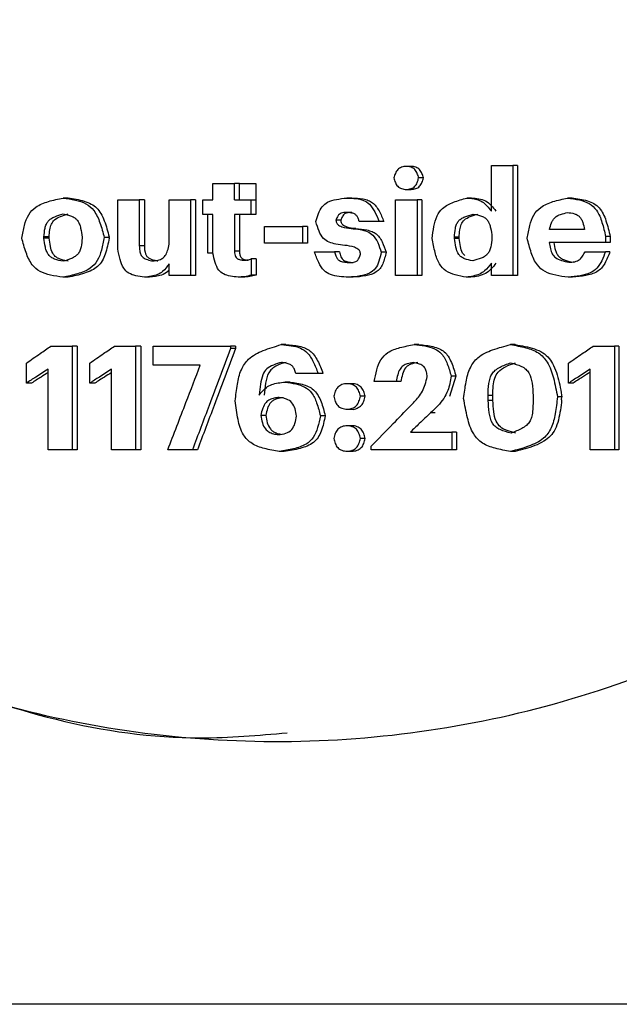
# Model space of a CAD drawing. Header units: millimetres. Extents: x -1137 to 2013, y -755 to 3954.
# Tile 5 of 53: x -755 to -746, y -527 to -512. Entities that reach past the tile are written whole.
import ezdxf

# ---------------------------------------------------------------- set-up
doc = ezdxf.new("R2010")
doc.units = ezdxf.units.MM

msp = doc.modelspace()

# ---------------------------------------------------------------- linework, layer by layer
at = {"color": 7, "linetype": 'Continuous', "lineweight": 25}
for p, q in [((-748.103, -515.346), (-748.103, -514.648)), ((-748.103, -514.648), (-747.774, -514.648)), ((-747.774, -514.648), (-747.774, -516.333)), ((-747.704, -514.648), (-747.704, -516.333)), ((-752.357, -515.173), (-752.357, -514.923)), ((-752.357, -514.923), (-752.029, -514.923)), ((-752.029, -515.173), (-752.029, -514.923)), ((-751.953, -514.923), (-752.029, -514.923)), ((-751.953, -515.173), (-751.953, -514.923)), ((-751.703, -514.923), (-751.703, -515.173)), ((-749.401, -515.016), (-749.329, -515.016)), ((-753.81, -515.921), (-753.81, -515.173)), ((-753.81, -515.173), (-753.482, -515.173)), ((-753.482, -515.173), (-753.482, -515.876)), ((-753.405, -515.173), (-753.482, -515.173)), ((-753.405, -515.173), (-753.405, -515.876)), ((-753.026, -515.854), (-753.026, -515.173)), ((-753.026, -515.173), (-752.698, -515.173)), ((-752.698, -515.173), (-752.698, -516.333)), ((-752.621, -515.173), (-752.698, -515.173)), ((-752.621, -515.173), (-752.621, -516.333)), ((-752.51, -515.401), (-752.51, -515.173)), ((-752.51, -515.173), (-752.357, -515.173)), ((-752.029, -515.173), (-751.778, -515.173)), ((-751.778, -515.173), (-751.778, -515.401)), ((-751.778, -515.173), (-751.703, -515.173)), ((-751.703, -515.173), (-751.703, -515.401)), ((-750.237, -515.147), (-750.311, -515.147)), ((-749.566, -516.333), (-749.566, -515.173)), ((-749.566, -515.173), (-749.237, -515.173)), ((-749.237, -515.173), (-749.237, -516.333)), ((-749.165, -515.173), (-749.237, -515.173)), ((-749.165, -515.173), (-749.165, -516.333)), ((-752.434, -515.401), (-752.51, -515.401)), ((-752.434, -515.989), (-752.434, -515.401)), ((-752.357, -515.989), (-752.357, -515.401)), ((-752.029, -515.401), (-752.029, -515.96)), ((-751.778, -515.401), (-752.029, -515.401)), ((-751.953, -515.401), (-751.953, -515.96)), ((-750.404, -515.486), (-750.477, -515.486)), ((-749.818, -515.506), (-750.121, -515.506)), ((-751.571, -515.836), (-751.571, -515.581)), ((-751.571, -515.581), (-750.987, -515.581)), ((-750.987, -515.581), (-750.987, -515.836)), ((-750.913, -515.581), (-750.987, -515.581)), ((-750.913, -515.581), (-750.913, -515.836)), ((-750.173, -515.612), (-750.247, -515.612)), ((-754.939, -515.759), (-754.939, -515.741)), ((-754.86, -515.759), (-754.86, -515.741)), ((-754.356, -515.745), (-754.356, -515.761)), ((-753.943, -515.741), (-753.941, -515.748)), ((-753.943, -515.759), (-753.941, -515.748)), ((-750.987, -515.836), (-751.571, -515.836)), ((-750.913, -515.836), (-750.987, -515.836)), ((-748.667, -515.763), (-748.667, -515.745)), ((-748.595, -515.763), (-748.595, -515.745)), ((-748.094, -515.741), (-748.094, -515.759)), ((-746.357, -515.825), (-747.218, -515.825)), ((-746.357, -515.736), (-746.357, -515.825)), ((-746.288, -515.736), (-746.357, -515.736)), ((-746.288, -515.825), (-746.357, -515.825)), ((-746.288, -515.736), (-746.288, -515.825)), ((-753.405, -515.876), (-753.482, -515.876)), ((-750.806, -515.969), (-750.498, -515.969)), ((-750.424, -515.969), (-750.498, -515.969)), ((-749.711, -515.976), (-749.784, -515.976)), ((-746.672, -515.967), (-746.359, -515.967)), ((-746.291, -515.967), (-746.359, -515.967)), ((-753.026, -516.333), (-753.026, -516.151)), ((-751.771, -516.076), (-751.771, -516.324)), ((-751.696, -516.076), (-751.696, -516.324)), ((-748.103, -516.333), (-748.103, -516.14)), ((-754.571, -516.357), (-754.649, -516.357)), ((-753.327, -516.357), (-753.404, -516.357)), ((-752.698, -516.333), (-753.026, -516.333)), ((-752.621, -516.333), (-752.698, -516.333)), ((-750.212, -516.357), (-750.286, -516.357)), ((-749.237, -516.333), (-749.566, -516.333)), ((-749.165, -516.333), (-749.237, -516.333)), ((-748.415, -516.357), (-748.486, -516.357)), ((-747.774, -516.333), (-748.103, -516.333)), ((-754.832, -517.409), (-754.508, -517.409)), ((-754.508, -517.409), (-754.508, -518.994)), ((-754.43, -517.409), (-754.508, -517.409)), ((-754.43, -517.409), (-754.43, -518.994)), ((-753.862, -517.409), (-753.538, -517.409)), ((-753.538, -517.409), (-753.538, -518.994)), ((-753.461, -517.409), (-753.538, -517.409)), ((-753.461, -517.409), (-753.461, -518.994)), ((-753.268, -517.699), (-753.268, -517.409)), ((-753.268, -517.409), (-752.087, -517.409)), ((-752.087, -517.409), (-752.087, -517.448)), ((-752.012, -517.409), (-752.087, -517.409)), ((-752.012, -517.448), (-752.087, -517.448)), ((-752.012, -517.409), (-752.012, -517.448)), ((-747.738, -517.387), (-747.809, -517.387)), ((-746.547, -517.409), (-746.223, -517.409)), ((-746.223, -517.409), (-746.223, -518.994)), ((-746.154, -517.409), (-746.223, -517.409)), ((-746.154, -517.409), (-746.154, -518.994)), ((-755.207, -517.974), (-755.207, -517.668)), ((-754.877, -518.994), (-754.877, -517.763)), ((-754.238, -517.974), (-754.238, -517.668)), ((-753.908, -518.994), (-753.908, -517.763)), ((-752.55, -517.699), (-753.268, -517.699)), ((-746.924, -517.974), (-746.924, -517.668)), ((-746.593, -518.994), (-746.593, -517.763)), ((-750.75, -517.825), (-751.092, -517.825)), ((-750.676, -517.825), (-750.75, -517.825)), ((-749.558, -517.952), (-749.894, -517.952)), ((-748.645, -517.868), (-748.74, -518.18)), ((-755.128, -517.974), (-755.207, -517.974)), ((-754.16, -517.974), (-754.238, -517.974)), ((-750.234, -517.983), (-750.307, -517.983)), ((-746.855, -517.974), (-746.924, -517.974)), ((-750.03, -518.176), (-750.103, -518.176)), ((-748.151, -518.238), (-748.151, -518.163)), ((-748.08, -518.238), (-748.08, -518.163)), ((-747.466, -518.163), (-747.466, -518.234)), ((-747.029, -518.158), (-747.024, -518.186)), ((-747.029, -518.231), (-747.024, -518.186)), ((-750.307, -518.371), (-750.233, -518.371)), ((-751.55, -518.467), (-751.625, -518.467)), ((-750.642, -518.473), (-750.715, -518.473)), ((-750.234, -518.626), (-750.307, -518.626)), ((-750.03, -518.819), (-750.103, -518.819)), ((-749.339, -518.722), (-748.705, -518.722)), ((-748.705, -518.722), (-748.705, -518.994)), ((-748.633, -518.722), (-748.633, -518.994)), ((-754.508, -518.994), (-754.877, -518.994)), ((-754.43, -518.994), (-754.508, -518.994)), ((-753.538, -518.994), (-753.908, -518.994)), ((-753.461, -518.994), (-753.538, -518.994)), ((-752.671, -518.994), (-753.047, -518.994)), ((-752.595, -518.994), (-752.671, -518.994)), ((-749.937, -518.994), (-749.937, -518.937)), ((-748.705, -518.994), (-749.937, -518.994)), ((-746.223, -518.994), (-746.593, -518.994)), ((-746.154, -518.994), (-746.223, -518.994)), ((-751.268, -519.019), (-751.343, -519.019)), ((-750.307, -519.014), (-750.233, -519.014)), ((-247.496, -527.463), (-1127.496, -527.463))]:
    msp.add_line(p, q, dxfattribs=at)
for points, knots in [([(-740.352, -497.965), (-740.909, -497.456), (-742.023, -496.439), (-743.949, -495.246), (-746.011, -494.327), (-748.902, -493.518), (-752.679, -493.287), (-757.098, -494.284), (-761.052, -496.508), (-763.861, -499.432), (-765.596, -502.507), (-766.519, -505.402), (-766.833, -508.428), (-766.527, -511.454), (-765.612, -514.352), (-763.884, -517.431), (-761.083, -520.364), (-757.134, -522.597), (-752.718, -523.605), (-748.94, -523.385), (-746.047, -522.583), (-743.983, -521.67), (-742.054, -520.481), (-740.938, -519.467), (-740.379, -518.96)], [0, 0, 0, 0, 0.031296, 0.062593, 0.09389, 0.125189, 0.187632, 0.250072, 0.312501, 0.374924, 0.416626, 0.458306, 0.500001, 0.541693, 0.58337, 0.625078, 0.687501, 0.74993, 0.812369, 0.874814, 0.906112, 0.93741, 0.968705, 1, 1, 1, 1]), ([(-751.23, -493.578), (-751.656, -493.54), (-753.57, -493.369), (-756.937, -494.344), (-760.229, -496.134), (-762.454, -498.153), (-763.892, -499.894), (-765.053, -501.84), (-765.905, -503.944), (-766.426, -506.158), (-766.603, -508.428), (-766.432, -510.698), (-765.917, -512.913), (-765.07, -515.021), (-763.532, -517.61), (-760.912, -520.379), (-756.974, -522.539), (-753.593, -523.522), (-751.664, -523.354), (-751.222, -523.316)], [0, 0, 0, 0, 0.027039, 0.121327, 0.215632, 0.262937, 0.310253, 0.357584, 0.404929, 0.45228, 0.499637, 0.546997, 0.594349, 0.641692, 0.689022, 0.783384, 0.877694, 0.971979, 1, 1, 1, 1]), ([(-747.704, -514.648), (-747.717, -514.648), (-747.74, -514.648), (-747.764, -514.648), (-747.774, -514.648)], [0, 0, 0, 0, 0.56019, 1, 1, 1, 1]), ([(-749.214, -514.841), (-749.22, -514.817), (-749.232, -514.772), (-749.261, -514.719), (-749.297, -514.691), (-749.341, -514.671), (-749.402, -514.661), (-749.463, -514.671), (-749.507, -514.691), (-749.534, -514.711), (-749.555, -514.738), (-749.575, -514.781), (-749.585, -514.817), (-749.591, -514.841)], [0, 0, 0, 0, 0.128038, 0.247345, 0.30329, 0.36971, 0.499716, 0.629663, 0.690434, 0.752186, 0.805214, 0.871823, 1, 1, 1, 1]), ([(-749.332, -514.665), (-749.344, -514.665), (-749.368, -514.665), (-749.392, -514.665), (-749.404, -514.665)], [0, 0, 0, 0, 0.500219, 1, 1, 1, 1]), ([(-749.142, -514.841), (-749.148, -514.817), (-749.16, -514.772), (-749.195, -514.708), (-749.258, -514.674), (-749.307, -514.661), (-749.331, -514.665), (-749.331, -514.665)], [0, 0, 0, 0, 0.2554932, 0.4935622, 0.7358481, 0.9952683, 1, 1, 1, 1]), ([(-751.953, -514.923), (-751.907, -514.923), (-751.823, -514.923), (-751.739, -514.923), (-751.703, -514.923)], [0, 0, 0, 0, 0.560205, 1, 1, 1, 1]), ([(-749.591, -514.841), (-749.585, -514.864), (-749.573, -514.91), (-749.545, -514.962), (-749.508, -514.99), (-749.464, -515.01), (-749.403, -515.019), (-749.342, -515.01), (-749.298, -514.99), (-749.271, -514.97), (-749.25, -514.943), (-749.23, -514.9), (-749.22, -514.864), (-749.214, -514.841)], [0, 0, 0, 0, 0.1282604, 0.247467, 0.3034834, 0.3696712, 0.4997022, 0.629793, 0.6904156, 0.7520813, 0.8051058, 0.8718785, 1, 1, 1, 1]), ([(-749.329, -515.015), (-749.305, -515.013), (-749.258, -515.009), (-749.195, -514.973), (-749.16, -514.91), (-749.148, -514.864), (-749.142, -514.841)], [0, 0, 0, 0, 0.256576, 0.501577, 0.741755, 1, 1, 1, 1]), ([(-749.142, -514.841), (-749.155, -514.841), (-749.179, -514.841), (-749.204, -514.841), (-749.214, -514.841)], [0, 0, 0, 0, 0.559988, 1, 1, 1, 1]), ([(-755.278, -515.758), (-755.265, -515.693), (-755.242, -515.572), (-755.184, -515.401), (-755.056, -515.265), (-754.866, -515.193), (-754.722, -515.162), (-754.647, -515.147)], [0, 0, 0, 0, 0.202464, 0.380549, 0.544239, 0.760931, 1, 1, 1, 1]), ([(-754.569, -515.147), (-754.583, -515.147), (-754.609, -515.147), (-754.636, -515.147), (-754.647, -515.147)], [0, 0, 0, 0, 0.560095, 1, 1, 1, 1]), ([(-754.647, -515.147), (-754.584, -515.156), (-754.465, -515.174), (-754.297, -515.223), (-754.157, -515.344), (-754.076, -515.531), (-754.038, -515.674), (-754.019, -515.748)], [0, 0, 0, 0, 0.200306, 0.379033, 0.542286, 0.759034, 1, 1, 1, 1]), ([(-754.569, -515.147), (-754.487, -515.158), (-754.366, -515.175), (-754.219, -515.232), (-754.129, -515.297), (-754.064, -515.388), (-753.997, -515.535), (-753.964, -515.658), (-753.943, -515.741)], [0, 0, 0, 0, 0.260951, 0.385807, 0.493927, 0.602805, 0.733103, 1, 1, 1, 1]), ([(-750.783, -515.508), (-750.771, -515.466), (-750.747, -515.387), (-750.696, -515.278), (-750.598, -515.199), (-750.464, -515.164), (-750.364, -515.153), (-750.311, -515.147)], [0, 0, 0, 0, 0.197676, 0.375524, 0.538898, 0.752316, 1, 1, 1, 1]), ([(-750.311, -515.147), (-750.263, -515.149), (-750.178, -515.152), (-750.057, -515.175), (-749.952, -515.242), (-749.878, -515.362), (-749.839, -515.455), (-749.818, -515.506)], [0, 0, 0, 0, 0.213308, 0.385594, 0.545856, 0.755804, 1, 1, 1, 1]), ([(-750.237, -515.147), (-750.179, -515.149), (-750.093, -515.152), (-749.985, -515.179), (-749.917, -515.216), (-749.862, -515.273), (-749.801, -515.368), (-749.768, -515.451), (-749.745, -515.506)], [0, 0, 0, 0, 0.26113, 0.386934, 0.496034, 0.603763, 0.734719, 1, 1, 1, 1]), ([(-749.006, -515.763), (-748.999, -515.702), (-748.985, -515.586), (-748.945, -515.424), (-748.844, -515.283), (-748.676, -515.203), (-748.547, -515.166), (-748.48, -515.147)], [0, 0, 0, 0, 0.203317, 0.389803, 0.548637, 0.763041, 1, 1, 1, 1]), ([(-748.48, -515.147), (-748.427, -515.15), (-748.346, -515.156), (-748.239, -515.2), (-748.167, -515.267), (-748.125, -515.319), (-748.103, -515.346)], [0, 0, 0, 0, 0.350519, 0.551545, 0.7639, 1, 1, 1, 1]), ([(-748.408, -515.147), (-748.422, -515.147), (-748.445, -515.147), (-748.469, -515.147), (-748.48, -515.147)], [0, 0, 0, 0, 0.559755, 1, 1, 1, 1]), ([(-748.408, -515.147), (-748.37, -515.149), (-748.297, -515.155), (-748.151, -515.197), (-748.08, -515.286), (-748.032, -515.346)], [0, 0, 0, 0, 0.2570334, 0.5004478, 1, 1, 1, 1]), ([(-747.556, -515.76), (-747.544, -515.696), (-747.522, -515.576), (-747.467, -515.406), (-747.343, -515.269), (-747.155, -515.195), (-747.014, -515.163), (-746.94, -515.147)], [0, 0, 0, 0, 0.2027056, 0.3811761, 0.5450511, 0.7613242, 1, 1, 1, 1]), ([(-746.94, -515.147), (-746.879, -515.155), (-746.765, -515.17), (-746.604, -515.219), (-746.476, -515.342), (-746.405, -515.525), (-746.374, -515.663), (-746.357, -515.736)], [0, 0, 0, 0, 0.200134, 0.376386, 0.539054, 0.757734, 1, 1, 1, 1]), ([(-746.87, -515.147), (-746.883, -515.147), (-746.906, -515.147), (-746.929, -515.147), (-746.94, -515.147)], [0, 0, 0, 0, 0.560225, 1, 1, 1, 1]), ([(-746.87, -515.147), (-746.791, -515.157), (-746.676, -515.172), (-746.535, -515.226), (-746.421, -515.32), (-746.341, -515.502), (-746.307, -515.655), (-746.288, -515.736)], [0, 0, 0, 0, 0.25966, 0.377714, 0.489743, 0.729313, 1, 1, 1, 1]), ([(-754.939, -515.741), (-754.935, -515.696), (-754.93, -515.629), (-754.906, -515.548), (-754.876, -515.497), (-754.831, -515.46), (-754.755, -515.421), (-754.69, -515.403), (-754.647, -515.39)], [0, 0, 0, 0, 0.26391, 0.389707, 0.497427, 0.603502, 0.733577, 1, 1, 1, 1]), ([(-754.86, -515.741), (-754.857, -515.704), (-754.851, -515.639), (-754.83, -515.547), (-754.776, -515.47), (-754.681, -515.423), (-754.608, -515.402), (-754.569, -515.39)], [0, 0, 0, 0, 0.215118, 0.388523, 0.546781, 0.754601, 1, 1, 1, 1]), ([(-754.647, -515.39), (-754.604, -515.399), (-754.541, -515.412), (-754.465, -515.449), (-754.423, -515.49), (-754.395, -515.545), (-754.37, -515.629), (-754.361, -515.699), (-754.356, -515.745)], [0, 0, 0, 0, 0.259541, 0.376067, 0.48812, 0.59534, 0.728509, 1, 1, 1, 1]), ([(-750.309, -515.366), (-750.325, -515.367), (-750.354, -515.369), (-750.396, -515.376), (-750.433, -515.397), (-750.458, -515.437), (-750.471, -515.469), (-750.477, -515.486)], [0, 0, 0, 0, 0.2155691, 0.3910859, 0.5528141, 0.7585607, 1, 1, 1, 1]), ([(-750.235, -515.366), (-750.255, -515.367), (-750.285, -515.368), (-750.322, -515.377), (-750.346, -515.388), (-750.365, -515.407), (-750.386, -515.439), (-750.396, -515.467), (-750.404, -515.486)], [0, 0, 0, 0, 0.264906, 0.392817, 0.502331, 0.60885, 0.737415, 1, 1, 1, 1]), ([(-750.121, -515.506), (-750.127, -515.489), (-750.137, -515.458), (-750.159, -515.415), (-750.196, -515.386), (-750.249, -515.372), (-750.288, -515.368), (-750.309, -515.366)], [0, 0, 0, 0, 0.210531, 0.378452, 0.540743, 0.752616, 1, 1, 1, 1]), ([(-748.667, -515.745), (-748.664, -515.7), (-748.66, -515.633), (-748.637, -515.551), (-748.609, -515.5), (-748.564, -515.461), (-748.488, -515.423), (-748.423, -515.405), (-748.379, -515.392)], [0, 0, 0, 0, 0.264868, 0.390772, 0.498139, 0.603589, 0.733239, 1, 1, 1, 1]), ([(-748.595, -515.745), (-748.593, -515.709), (-748.588, -515.642), (-748.569, -515.55), (-748.516, -515.471), (-748.421, -515.425), (-748.348, -515.404), (-748.308, -515.392)], [0, 0, 0, 0, 0.21583, 0.389641, 0.547228, 0.754444, 1, 1, 1, 1]), ([(-748.379, -515.392), (-748.336, -515.401), (-748.274, -515.412), (-748.199, -515.447), (-748.158, -515.488), (-748.131, -515.542), (-748.107, -515.626), (-748.099, -515.695), (-748.094, -515.741)], [0, 0, 0, 0, 0.25958, 0.376141, 0.486758, 0.593614, 0.727044, 1, 1, 1, 1]), ([(-747.214, -515.628), (-747.205, -515.593), (-747.192, -515.541), (-747.162, -515.48), (-747.12, -515.429), (-747.041, -515.392), (-746.975, -515.377), (-746.94, -515.368)], [0, 0, 0, 0, 0.260463, 0.386258, 0.496363, 0.735503, 1, 1, 1, 1]), ([(-746.94, -515.368), (-746.904, -515.373), (-746.852, -515.379), (-746.789, -515.404), (-746.752, -515.432), (-746.726, -515.472), (-746.699, -515.537), (-746.687, -515.592), (-746.679, -515.628)], [0, 0, 0, 0, 0.2609129, 0.382786, 0.490893, 0.5979075, 0.7301797, 1, 1, 1, 1]), ([(-752.357, -515.401), (-752.371, -515.401), (-752.397, -515.401), (-752.422, -515.401), (-752.434, -515.401)], [0, 0, 0, 0, 0.559855, 1, 1, 1, 1]), ([(-751.703, -515.401), (-751.717, -515.401), (-751.742, -515.401), (-751.767, -515.401), (-751.778, -515.401)], [0, 0, 0, 0, 0.55978, 1, 1, 1, 1]), ([(-750.343, -515.87), (-750.388, -515.864), (-750.469, -515.855), (-750.582, -515.827), (-750.681, -515.764), (-750.742, -515.647), (-750.769, -515.557), (-750.783, -515.508)], [0, 0, 0, 0, 0.217004, 0.393006, 0.552818, 0.7582, 1, 1, 1, 1]), ([(-750.477, -515.486), (-750.476, -515.495), (-750.474, -515.511), (-750.467, -515.534), (-750.44, -515.564), (-750.366, -515.599), (-750.294, -515.607), (-750.247, -515.612)], [0, 0, 0, 0, 0.093726, 0.16466, 0.248036, 0.501096, 1, 1, 1, 1]), ([(-750.404, -515.486), (-750.402, -515.498), (-750.4, -515.516), (-750.39, -515.538), (-750.365, -515.564), (-750.292, -515.599), (-750.221, -515.607), (-750.173, -515.612)], [0, 0, 0, 0, 0.126543, 0.184645, 0.248013, 0.501216, 1, 1, 1, 1]), ([(-749.745, -515.506), (-749.759, -515.506), (-749.783, -515.506), (-749.807, -515.506), (-749.818, -515.506)], [0, 0, 0, 0, 0.560259, 1, 1, 1, 1]), ([(-750.247, -515.612), (-750.201, -515.617), (-750.117, -515.625), (-750.001, -515.652), (-749.899, -515.716), (-749.832, -515.835), (-749.8, -515.927), (-749.784, -515.976)], [0, 0, 0, 0, 0.215662, 0.390804, 0.550771, 0.757797, 1, 1, 1, 1]), ([(-750.173, -515.612), (-750.117, -515.618), (-750.032, -515.625), (-749.928, -515.656), (-749.862, -515.691), (-749.811, -515.747), (-749.756, -515.841), (-749.729, -515.922), (-749.711, -515.976)], [0, 0, 0, 0, 0.263949, 0.391739, 0.501156, 0.607828, 0.73702, 1, 1, 1, 1]), ([(-746.679, -515.628), (-746.779, -515.628), (-746.957, -515.628), (-747.135, -515.628), (-747.214, -515.628)], [0, 0, 0, 0, 0.560001, 1, 1, 1, 1]), ([(-754.649, -516.357), (-754.712, -516.348), (-754.831, -516.331), (-754.999, -516.281), (-755.138, -516.161), (-755.22, -515.974), (-755.258, -515.832), (-755.278, -515.758)], [0, 0, 0, 0, 0.200329, 0.37893, 0.542277, 0.758974, 1, 1, 1, 1]), ([(-754.86, -515.741), (-754.875, -515.741), (-754.901, -515.741), (-754.927, -515.741), (-754.939, -515.741)], [0, 0, 0, 0, 0.559916, 1, 1, 1, 1]), ([(-754.647, -516.114), (-754.691, -516.105), (-754.754, -516.092), (-754.83, -516.055), (-754.872, -516.014), (-754.9, -515.96), (-754.925, -515.875), (-754.933, -515.805), (-754.939, -515.759)], [0, 0, 0, 0, 0.259775, 0.376435, 0.488199, 0.595296, 0.728463, 1, 1, 1, 1]), ([(-754.86, -515.759), (-754.875, -515.759), (-754.901, -515.759), (-754.927, -515.759), (-754.939, -515.759)], [0, 0, 0, 0, 0.559916, 1, 1, 1, 1]), ([(-754.569, -516.114), (-754.604, -516.106), (-754.666, -516.093), (-754.753, -516.059), (-754.815, -515.986), (-754.845, -515.88), (-754.854, -515.801), (-754.86, -515.759)], [0, 0, 0, 0, 0.211734, 0.374953, 0.536553, 0.749619, 1, 1, 1, 1]), ([(-754.019, -515.748), (-754.031, -515.813), (-754.055, -515.934), (-754.112, -516.105), (-754.24, -516.241), (-754.431, -516.312), (-754.574, -516.342), (-754.649, -516.357)], [0, 0, 0, 0, 0.202553, 0.380897, 0.54419, 0.760784, 1, 1, 1, 1]), ([(-754.356, -515.761), (-754.359, -515.806), (-754.364, -515.872), (-754.388, -515.954), (-754.418, -516.005), (-754.463, -516.043), (-754.54, -516.082), (-754.604, -516.101), (-754.647, -516.114)], [0, 0, 0, 0, 0.26361, 0.389213, 0.497154, 0.603395, 0.733579, 1, 1, 1, 1]), ([(-753.943, -515.759), (-753.959, -515.841), (-753.982, -515.962), (-754.044, -516.109), (-754.115, -516.195), (-754.211, -516.256), (-754.362, -516.315), (-754.487, -516.34), (-754.571, -516.357)], [0, 0, 0, 0, 0.260381, 0.379651, 0.492572, 0.601458, 0.73206, 1, 1, 1, 1]), ([(-753.941, -515.748), (-753.949, -515.748), (-753.966, -515.748), (-753.992, -515.748), (-754.009, -515.748), (-754.018, -515.748), (-754.019, -515.748)], [0, 0, 0, 0, 0.326724, 0.653956, 0.98068, 1, 1, 1, 1]), ([(-748.486, -516.357), (-748.543, -516.347), (-748.65, -516.326), (-748.8, -516.271), (-748.911, -516.147), (-748.969, -515.97), (-748.993, -515.835), (-749.006, -515.763)], [0, 0, 0, 0, 0.198828, 0.373784, 0.535444, 0.747843, 1, 1, 1, 1]), ([(-748.595, -515.745), (-748.609, -515.745), (-748.632, -515.745), (-748.656, -515.745), (-748.667, -515.745)], [0, 0, 0, 0, 0.559981, 1, 1, 1, 1]), ([(-748.388, -516.107), (-748.43, -516.098), (-748.491, -516.086), (-748.563, -516.051), (-748.618, -515.993), (-748.65, -515.892), (-748.661, -515.808), (-748.667, -515.763)], [0, 0, 0, 0, 0.25867, 0.37513, 0.486323, 0.727056, 1, 1, 1, 1]), ([(-748.595, -515.763), (-748.609, -515.763), (-748.632, -515.763), (-748.656, -515.763), (-748.667, -515.763)], [0, 0, 0, 0, 0.559981, 1, 1, 1, 1]), ([(-748.509, -516.025), (-748.521, -516.013), (-748.557, -515.975), (-748.579, -515.88), (-748.59, -515.804), (-748.595, -515.763)], [0, 0, 0, 0, 0.178662, 0.55674, 1, 1, 1, 1]), ([(-748.094, -515.759), (-748.098, -515.804), (-748.104, -515.871), (-748.128, -515.952), (-748.158, -516.003), (-748.203, -516.041), (-748.28, -516.078), (-748.345, -516.095), (-748.388, -516.107)], [0, 0, 0, 0, 0.264849, 0.390996, 0.498781, 0.604391, 0.733919, 1, 1, 1, 1]), ([(-746.931, -516.357), (-746.994, -516.349), (-747.113, -516.332), (-747.282, -516.285), (-747.421, -516.164), (-747.5, -515.977), (-747.537, -515.835), (-747.556, -515.76)], [0, 0, 0, 0, 0.200733, 0.378677, 0.541834, 0.758461, 1, 1, 1, 1]), ([(-747.218, -515.825), (-747.213, -515.858), (-747.203, -515.918), (-747.177, -516.001), (-747.12, -516.068), (-747.028, -516.105), (-746.959, -516.121), (-746.921, -516.129)], [0, 0, 0, 0, 0.213307, 0.384852, 0.543812, 0.753519, 1, 1, 1, 1]), ([(-747.149, -515.825), (-747.142, -515.866), (-747.133, -515.927), (-747.104, -516), (-747.072, -516.044), (-747.027, -516.075), (-746.954, -516.106), (-746.893, -516.12), (-746.852, -516.129)], [0, 0, 0, 0, 0.262002, 0.38643, 0.49461, 0.601298, 0.732627, 1, 1, 1, 1]), ([(-753.404, -516.357), (-753.448, -516.351), (-753.53, -516.339), (-753.646, -516.303), (-753.735, -516.212), (-753.781, -516.077), (-753.8, -515.976), (-753.81, -515.921)], [0, 0, 0, 0, 0.20053, 0.376226, 0.537053, 0.749681, 1, 1, 1, 1]), ([(-753.482, -515.876), (-753.48, -515.902), (-753.477, -515.948), (-753.463, -516.011), (-753.423, -516.064), (-753.355, -516.092), (-753.303, -516.103), (-753.274, -516.109)], [0, 0, 0, 0, 0.216163, 0.387974, 0.542823, 0.751148, 1, 1, 1, 1]), ([(-753.405, -515.876), (-753.403, -515.919), (-753.4, -515.977), (-753.367, -516.04), (-753.32, -516.078), (-753.26, -516.095), (-753.214, -516.105), (-753.197, -516.109)], [0, 0, 0, 0, 0.358702, 0.476417, 0.595168, 0.857506, 1, 1, 1, 1]), ([(-753.274, -516.109), (-753.247, -516.105), (-753.198, -516.098), (-753.129, -516.075), (-753.076, -516.024), (-753.046, -515.946), (-753.033, -515.886), (-753.026, -515.854)], [0, 0, 0, 0, 0.212311, 0.380215, 0.539179, 0.751654, 1, 1, 1, 1]), ([(-751.972, -516.355), (-752.011, -516.351), (-752.087, -516.343), (-752.194, -516.317), (-752.282, -516.245), (-752.328, -516.127), (-752.347, -516.038), (-752.357, -515.989)], [0, 0, 0, 0, 0.20045, 0.386425, 0.542297, 0.75178, 1, 1, 1, 1]), ([(-752.029, -515.96), (-752.027, -515.976), (-752.024, -516.003), (-752.014, -516.042), (-751.988, -516.073), (-751.946, -516.088), (-751.914, -516.095), (-751.896, -516.098)], [0, 0, 0, 0, 0.215136, 0.387284, 0.541925, 0.751192, 1, 1, 1, 1]), ([(-751.953, -515.96), (-751.967, -515.96), (-751.993, -515.96), (-752.018, -515.96), (-752.029, -515.96)], [0, 0, 0, 0, 0.560075, 1, 1, 1, 1]), ([(-751.953, -515.96), (-751.951, -515.979), (-751.948, -516.007), (-751.937, -516.041), (-751.923, -516.062), (-751.902, -516.076), (-751.868, -516.089), (-751.84, -516.095), (-751.821, -516.098)], [0, 0, 0, 0, 0.263691, 0.387475, 0.494128, 0.599268, 0.73012, 1, 1, 1, 1]), ([(-750.286, -516.357), (-750.333, -516.355), (-750.426, -516.35), (-750.556, -516.326), (-750.673, -516.255), (-750.749, -516.125), (-750.786, -516.024), (-750.806, -515.969)], [0, 0, 0, 0, 0.200447, 0.389865, 0.549067, 0.756705, 1, 1, 1, 1]), ([(-750.498, -515.969), (-750.493, -515.99), (-750.484, -516.026), (-750.461, -516.075), (-750.418, -516.11), (-750.358, -516.126), (-750.312, -516.131), (-750.288, -516.133)], [0, 0, 0, 0, 0.210748, 0.376059, 0.535832, 0.749908, 1, 1, 1, 1]), ([(-750.424, -515.969), (-750.418, -515.994), (-750.409, -516.031), (-750.386, -516.074), (-750.351, -516.107), (-750.291, -516.125), (-750.241, -516.131), (-750.214, -516.133)], [0, 0, 0, 0, 0.258651, 0.37793, 0.487599, 0.728506, 1, 1, 1, 1]), ([(-750.101, -516.007), (-750.102, -515.998), (-750.104, -515.981), (-750.112, -515.957), (-750.139, -515.924), (-750.217, -515.886), (-750.293, -515.876), (-750.343, -515.87)], [0, 0, 0, 0, 0.093801, 0.165884, 0.247979, 0.501035, 1, 1, 1, 1]), ([(-749.784, -515.976), (-749.794, -516.022), (-749.815, -516.107), (-749.866, -516.227), (-749.973, -516.309), (-750.118, -516.343), (-750.227, -516.352), (-750.286, -516.357)], [0, 0, 0, 0, 0.1979844, 0.3731984, 0.5343522, 0.7487029, 1, 1, 1, 1]), ([(-749.711, -515.976), (-749.725, -516.036), (-749.745, -516.123), (-749.799, -516.226), (-749.883, -516.301), (-750.029, -516.342), (-750.149, -516.352), (-750.212, -516.357)], [0, 0, 0, 0, 0.258676, 0.375084, 0.485966, 0.726629, 1, 1, 1, 1]), ([(-746.359, -515.967), (-746.377, -516.013), (-746.411, -516.101), (-746.481, -516.221), (-746.6, -516.303), (-746.754, -516.341), (-746.869, -516.352), (-746.931, -516.357)], [0, 0, 0, 0, 0.195945, 0.373274, 0.539486, 0.753657, 1, 1, 1, 1]), ([(-746.921, -516.129), (-746.89, -516.128), (-746.831, -516.125), (-746.752, -516.095), (-746.706, -516.033), (-746.684, -515.99), (-746.672, -515.967)], [0, 0, 0, 0, 0.295183, 0.552061, 0.759661, 1, 1, 1, 1]), ([(-746.291, -515.967), (-746.314, -516.028), (-746.348, -516.117), (-746.418, -516.22), (-746.513, -516.296), (-746.667, -516.339), (-746.794, -516.351), (-746.861, -516.357)], [0, 0, 0, 0, 0.256636, 0.375045, 0.489327, 0.731774, 1, 1, 1, 1]), ([(-753.026, -516.151), (-753.056, -516.194), (-753.104, -516.263), (-753.204, -516.323), (-753.301, -516.345), (-753.369, -516.353), (-753.404, -516.357)], [0, 0, 0, 0, 0.341902, 0.544545, 0.760538, 1, 1, 1, 1]), ([(-751.896, -516.098), (-751.873, -516.097), (-751.83, -516.096), (-751.79, -516.082), (-751.771, -516.076)], [0, 0, 0, 0, 0.542257, 1, 1, 1, 1]), ([(-751.696, -516.076), (-751.71, -516.076), (-751.735, -516.076), (-751.76, -516.076), (-751.771, -516.076)], [0, 0, 0, 0, 0.560044, 1, 1, 1, 1]), ([(-750.288, -516.133), (-750.27, -516.133), (-750.237, -516.133), (-750.191, -516.126), (-750.149, -516.105), (-750.121, -516.061), (-750.108, -516.026), (-750.101, -516.007)], [0, 0, 0, 0, 0.217657, 0.394492, 0.554776, 0.758343, 1, 1, 1, 1]), ([(-748.103, -516.14), (-748.134, -516.183), (-748.184, -516.252), (-748.285, -516.314), (-748.382, -516.341), (-748.451, -516.352), (-748.486, -516.357)], [0, 0, 0, 0, 0.343222, 0.546622, 0.762285, 1, 1, 1, 1]), ([(-748.032, -516.14), (-748.055, -516.172), (-748.1, -516.233), (-748.222, -516.331), (-748.337, -516.347), (-748.415, -516.357)], [0, 0, 0, 0, 0.253942, 0.495444, 1, 1, 1, 1]), ([(-753.026, -516.244), (-753.033, -516.252), (-753.062, -516.291), (-753.168, -516.339), (-753.266, -516.35), (-753.327, -516.357)], [0, 0, 0, 0, 0.098517, 0.435044, 1, 1, 1, 1]), ([(-751.771, -516.324), (-751.807, -516.334), (-751.872, -516.352), (-751.941, -516.354), (-751.972, -516.355)], [0, 0, 0, 0, 0.54226, 1, 1, 1, 1]), ([(-751.896, -516.355), (-751.91, -516.355), (-751.936, -516.355), (-751.961, -516.355), (-751.972, -516.355)], [0, 0, 0, 0, 0.560075, 1, 1, 1, 1]), ([(-751.696, -516.324), (-751.729, -516.333), (-751.794, -516.352), (-751.862, -516.354), (-751.896, -516.355)], [0, 0, 0, 0, 0.4992735, 1, 1, 1, 1]), ([(-751.696, -516.324), (-751.71, -516.324), (-751.735, -516.324), (-751.76, -516.324), (-751.771, -516.324)], [0, 0, 0, 0, 0.560044, 1, 1, 1, 1]), ([(-747.704, -516.333), (-747.717, -516.333), (-747.74, -516.333), (-747.764, -516.333), (-747.774, -516.333)], [0, 0, 0, 0, 0.56019, 1, 1, 1, 1]), ([(-746.861, -516.357), (-746.874, -516.357), (-746.897, -516.357), (-746.92, -516.357), (-746.931, -516.357)], [0, 0, 0, 0, 0.559961, 1, 1, 1, 1]), ([(-755.207, -517.668), (-755.137, -517.62), (-755.012, -517.533), (-754.887, -517.447), (-754.832, -517.409)], [0, 0, 0, 0, 0.559885, 1, 1, 1, 1]), ([(-754.238, -517.668), (-754.168, -517.62), (-754.042, -517.533), (-753.917, -517.447), (-753.862, -517.409)], [0, 0, 0, 0, 0.559905, 1, 1, 1, 1]), ([(-752.087, -517.448), (-752.196, -517.737), (-752.391, -518.252), (-752.585, -518.768), (-752.671, -518.994)], [0, 0, 0, 0, 0.559971, 1, 1, 1, 1]), ([(-752.012, -517.448), (-752.121, -517.737), (-752.315, -518.252), (-752.509, -518.768), (-752.595, -518.994)], [0, 0, 0, 0, 0.560005, 1, 1, 1, 1]), ([(-752.015, -518.244), (-752.007, -518.16), (-751.99, -517.999), (-751.94, -517.776), (-751.809, -517.58), (-751.581, -517.466), (-751.407, -517.414), (-751.315, -517.387)], [0, 0, 0, 0, 0.206431, 0.393508, 0.551365, 0.763909, 1, 1, 1, 1]), ([(-751.315, -517.387), (-751.263, -517.391), (-751.163, -517.399), (-751.023, -517.43), (-750.899, -517.513), (-750.815, -517.655), (-750.773, -517.766), (-750.75, -517.825)], [0, 0, 0, 0, 0.2007991, 0.3861292, 0.5459556, 0.7563552, 1, 1, 1, 1]), ([(-751.241, -517.387), (-751.255, -517.387), (-751.28, -517.387), (-751.304, -517.387), (-751.315, -517.387)], [0, 0, 0, 0, 0.559808, 1, 1, 1, 1]), ([(-751.241, -517.387), (-751.173, -517.392), (-751.072, -517.399), (-750.947, -517.436), (-750.868, -517.481), (-750.806, -517.549), (-750.737, -517.663), (-750.7, -517.76), (-750.676, -517.825)], [0, 0, 0, 0, 0.261207, 0.387241, 0.496635, 0.604462, 0.735247, 1, 1, 1, 1]), ([(-749.894, -517.952), (-749.882, -517.891), (-749.859, -517.776), (-749.803, -517.615), (-749.677, -517.488), (-749.493, -517.425), (-749.355, -517.4), (-749.282, -517.387)], [0, 0, 0, 0, 0.20083, 0.378767, 0.541905, 0.759215, 1, 1, 1, 1]), ([(-749.282, -517.387), (-749.227, -517.392), (-749.121, -517.403), (-748.974, -517.437), (-748.845, -517.529), (-748.769, -517.685), (-748.735, -517.805), (-748.716, -517.868)], [0, 0, 0, 0, 0.203118, 0.389229, 0.547037, 0.761146, 1, 1, 1, 1]), ([(-749.21, -517.387), (-749.224, -517.387), (-749.248, -517.387), (-749.272, -517.387), (-749.282, -517.387)], [0, 0, 0, 0, 0.560022, 1, 1, 1, 1]), ([(-749.21, -517.387), (-749.138, -517.393), (-749.031, -517.403), (-748.9, -517.444), (-748.819, -517.493), (-748.757, -517.567), (-748.695, -517.691), (-748.665, -517.797), (-748.645, -517.868)], [0, 0, 0, 0, 0.2637708, 0.3902081, 0.498208, 0.604581, 0.7344052, 1, 1, 1, 1]), ([(-748.527, -518.208), (-748.516, -518.124), (-748.496, -517.965), (-748.442, -517.744), (-748.304, -517.557), (-748.075, -517.455), (-747.901, -517.41), (-747.809, -517.387)], [0, 0, 0, 0, 0.209207, 0.394767, 0.551952, 0.763885, 1, 1, 1, 1]), ([(-747.809, -517.387), (-747.731, -517.4), (-747.586, -517.426), (-747.38, -517.496), (-747.224, -517.664), (-747.145, -517.906), (-747.111, -518.089), (-747.093, -518.186)], [0, 0, 0, 0, 0.198806, 0.373361, 0.534696, 0.752487, 1, 1, 1, 1]), ([(-747.738, -517.387), (-747.639, -517.404), (-747.494, -517.428), (-747.317, -517.503), (-747.215, -517.592), (-747.144, -517.711), (-747.076, -517.899), (-747.048, -518.054), (-747.029, -518.158)], [0, 0, 0, 0, 0.259969, 0.378066, 0.490016, 0.598671, 0.729827, 1, 1, 1, 1]), ([(-746.924, -517.668), (-746.854, -517.62), (-746.728, -517.533), (-746.602, -517.447), (-746.547, -517.409)], [0, 0, 0, 0, 0.559992, 1, 1, 1, 1]), ([(-751.311, -517.657), (-751.352, -517.669), (-751.43, -517.693), (-751.538, -517.749), (-751.606, -517.856), (-751.636, -517.996), (-751.644, -518.1), (-751.648, -518.156)], [0, 0, 0, 0, 0.1962, 0.369219, 0.531896, 0.748361, 1, 1, 1, 1]), ([(-751.236, -517.657), (-751.291, -517.673), (-751.37, -517.696), (-751.461, -517.755), (-751.525, -517.841), (-751.56, -517.98), (-751.569, -518.095), (-751.573, -518.156)], [0, 0, 0, 0, 0.2552643, 0.3707348, 0.4828075, 0.7264489, 1, 1, 1, 1]), ([(-751.092, -517.825), (-751.098, -517.805), (-751.11, -517.769), (-751.135, -517.719), (-751.18, -517.684), (-751.241, -517.667), (-751.286, -517.66), (-751.311, -517.657)], [0, 0, 0, 0, 0.209691, 0.376929, 0.540603, 0.753188, 1, 1, 1, 1]), ([(-754.877, -517.763), (-754.939, -517.803), (-755.049, -517.873), (-755.159, -517.943), (-755.207, -517.974)], [0, 0, 0, 0, 0.560163, 1, 1, 1, 1]), ([(-753.908, -517.763), (-753.969, -517.803), (-754.079, -517.873), (-754.19, -517.943), (-754.238, -517.974)], [0, 0, 0, 0, 0.5599966, 1, 1, 1, 1]), ([(-753.047, -518.994), (-752.954, -518.753), (-752.789, -518.321), (-752.623, -517.889), (-752.55, -517.699)], [0, 0, 0, 0, 0.560021, 1, 1, 1, 1]), ([(-749.298, -517.661), (-749.328, -517.667), (-749.381, -517.676), (-749.454, -517.704), (-749.507, -517.764), (-749.538, -517.851), (-749.551, -517.917), (-749.558, -517.952)], [0, 0, 0, 0, 0.2098014, 0.3737497, 0.5351195, 0.7498603, 1, 1, 1, 1]), ([(-749.226, -517.661), (-749.263, -517.668), (-749.316, -517.677), (-749.379, -517.707), (-749.429, -517.754), (-749.463, -517.841), (-749.478, -517.914), (-749.486, -517.952)], [0, 0, 0, 0, 0.257139, 0.374998, 0.485802, 0.728013, 1, 1, 1, 1]), ([(-749.082, -517.876), (-749.085, -517.852), (-749.091, -517.809), (-749.11, -517.749), (-749.153, -517.702), (-749.22, -517.677), (-749.271, -517.667), (-749.298, -517.661)], [0, 0, 0, 0, 0.213158, 0.381725, 0.540445, 0.751107, 1, 1, 1, 1]), ([(-748.151, -518.163), (-748.151, -518.102), (-748.149, -518.013), (-748.126, -517.901), (-748.095, -517.83), (-748.041, -517.773), (-747.945, -517.714), (-747.862, -517.684), (-747.807, -517.664)], [0, 0, 0, 0, 0.266311, 0.393731, 0.50242, 0.608513, 0.736094, 1, 1, 1, 1]), ([(-748.08, -518.163), (-748.079, -518.114), (-748.078, -518.025), (-748.059, -517.901), (-748.001, -517.79), (-747.881, -517.716), (-747.787, -517.682), (-747.736, -517.664)], [0, 0, 0, 0, 0.216961, 0.392664, 0.551779, 0.757207, 1, 1, 1, 1]), ([(-747.807, -517.664), (-747.751, -517.679), (-747.669, -517.7), (-747.575, -517.757), (-747.508, -517.842), (-747.475, -517.984), (-747.469, -518.101), (-747.466, -518.163)], [0, 0, 0, 0, 0.257379, 0.372857, 0.483706, 0.725632, 1, 1, 1, 1]), ([(-746.593, -517.763), (-746.655, -517.803), (-746.765, -517.873), (-746.876, -517.943), (-746.924, -517.974)], [0, 0, 0, 0, 0.560093, 1, 1, 1, 1]), ([(-746.593, -517.807), (-746.632, -517.832), (-746.719, -517.888), (-746.806, -517.943), (-746.855, -517.974)], [0, 0, 0, 0, 0.443789, 1, 1, 1, 1]), ([(-754.877, -517.814), (-754.913, -517.836), (-754.996, -517.89), (-755.08, -517.943), (-755.128, -517.974)], [0, 0, 0, 0, 0.422052, 1, 1, 1, 1]), ([(-753.908, -517.813), (-753.943, -517.836), (-754.028, -517.89), (-754.112, -517.943), (-754.16, -517.974)], [0, 0, 0, 0, 0.424637, 1, 1, 1, 1]), ([(-749.486, -517.952), (-749.5, -517.952), (-749.524, -517.952), (-749.548, -517.952), (-749.558, -517.952)], [0, 0, 0, 0, 0.560018, 1, 1, 1, 1]), ([(-749.339, -518.322), (-749.296, -518.279), (-749.228, -518.211), (-749.153, -518.099), (-749.112, -517.991), (-749.092, -517.916), (-749.082, -517.876)], [0, 0, 0, 0, 0.347857, 0.553226, 0.768117, 1, 1, 1, 1]), ([(-748.716, -517.868), (-748.729, -517.943), (-748.749, -518.063), (-748.828, -518.215), (-748.923, -518.324), (-748.994, -518.393), (-749.031, -518.429)], [0, 0, 0, 0, 0.3427399, 0.5486981, 0.7648138, 1, 1, 1, 1]), ([(-748.645, -517.868), (-748.658, -517.868), (-748.682, -517.868), (-748.706, -517.868), (-748.716, -517.868)], [0, 0, 0, 0, 0.559981, 1, 1, 1, 1]), ([(-751.648, -518.156), (-751.615, -518.115), (-751.562, -518.048), (-751.458, -517.991), (-751.359, -517.97), (-751.29, -517.963), (-751.254, -517.959)], [0, 0, 0, 0, 0.342507, 0.545895, 0.761947, 1, 1, 1, 1]), ([(-751.254, -517.959), (-751.2, -517.967), (-751.097, -517.982), (-750.953, -518.024), (-750.834, -518.126), (-750.764, -518.286), (-750.732, -518.408), (-750.715, -518.473)], [0, 0, 0, 0, 0.200964, 0.379496, 0.542595, 0.753774, 1, 1, 1, 1]), ([(-751.179, -517.959), (-751.193, -517.959), (-751.218, -517.959), (-751.243, -517.959), (-751.254, -517.959)], [0, 0, 0, 0, 0.559808, 1, 1, 1, 1]), ([(-751.179, -517.959), (-751.108, -517.969), (-751.005, -517.983), (-750.878, -518.03), (-750.801, -518.087), (-750.744, -518.167), (-750.687, -518.294), (-750.66, -518.401), (-750.642, -518.473)], [0, 0, 0, 0, 0.260905, 0.380383, 0.493494, 0.601036, 0.73259, 1, 1, 1, 1]), ([(-750.103, -518.176), (-750.11, -518.151), (-750.122, -518.101), (-750.153, -518.044), (-750.193, -518.013), (-750.24, -517.99), (-750.307, -517.979), (-750.373, -517.99), (-750.42, -518.012), (-750.449, -518.035), (-750.472, -518.065), (-750.493, -518.111), (-750.503, -518.15), (-750.509, -518.176)], [0, 0, 0, 0, 0.127747, 0.247248, 0.304999, 0.370125, 0.499601, 0.629353, 0.691111, 0.752049, 0.806388, 0.872047, 1, 1, 1, 1]), ([(-750.03, -518.176), (-750.036, -518.151), (-750.049, -518.101), (-750.087, -518.032), (-750.154, -517.992), (-750.208, -517.983), (-750.234, -517.983), (-750.234, -517.983)], [0, 0, 0, 0, 0.25571, 0.495004, 0.738725, 0.99793, 1, 1, 1, 1]), ([(-751.343, -519.019), (-751.419, -519.005), (-751.562, -518.98), (-751.762, -518.914), (-751.917, -518.754), (-751.982, -518.516), (-752.004, -518.339), (-752.015, -518.244)], [0, 0, 0, 0, 0.201986, 0.378563, 0.538273, 0.753775, 1, 1, 1, 1]), ([(-751.078, -518.478), (-751.084, -518.441), (-751.097, -518.37), (-751.141, -518.269), (-751.236, -518.209), (-751.333, -518.192), (-751.42, -518.201), (-751.49, -518.224), (-751.558, -518.273), (-751.602, -518.36), (-751.617, -518.43), (-751.625, -518.467)], [0, 0, 0, 0, 0.129423, 0.248433, 0.36925, 0.499428, 0.587057, 0.673058, 0.752349, 0.8714, 1, 1, 1, 1]), ([(-751.277, -518.197), (-751.312, -518.2), (-751.366, -518.204), (-751.43, -518.235), (-751.471, -518.266), (-751.501, -518.309), (-751.53, -518.375), (-751.542, -518.43), (-751.55, -518.467)], [0, 0, 0, 0, 0.248924, 0.376629, 0.496678, 0.607189, 0.739259, 1, 1, 1, 1]), ([(-750.509, -518.176), (-750.503, -518.202), (-750.491, -518.252), (-750.461, -518.31), (-750.421, -518.342), (-750.374, -518.364), (-750.307, -518.376), (-750.24, -518.364), (-750.193, -518.342), (-750.164, -518.319), (-750.141, -518.288), (-750.12, -518.241), (-750.11, -518.202), (-750.103, -518.176)], [0, 0, 0, 0, 0.128013, 0.247345, 0.30496, 0.3701, 0.499763, 0.629306, 0.690927, 0.751989, 0.80632, 0.872199, 1, 1, 1, 1]), ([(-750.233, -518.371), (-750.233, -518.371), (-750.209, -518.383), (-750.153, -518.357), (-750.086, -518.323), (-750.049, -518.251), (-750.036, -518.202), (-750.03, -518.176)], [0, 0, 0, 0, 0.0008554, 0.2600748, 0.5042917, 0.7440084, 1, 1, 1, 1]), ([(-747.811, -519.019), (-747.889, -519.005), (-748.036, -518.978), (-748.243, -518.907), (-748.4, -518.737), (-748.477, -518.492), (-748.51, -518.307), (-748.527, -518.208)], [0, 0, 0, 0, 0.198839, 0.373425, 0.534401, 0.75182, 1, 1, 1, 1]), ([(-748.08, -518.163), (-748.094, -518.163), (-748.117, -518.163), (-748.141, -518.163), (-748.151, -518.163)], [0, 0, 0, 0, 0.560201, 1, 1, 1, 1]), ([(-747.802, -518.737), (-747.859, -518.723), (-747.942, -518.703), (-748.039, -518.648), (-748.107, -518.563), (-748.141, -518.419), (-748.148, -518.301), (-748.151, -518.238)], [0, 0, 0, 0, 0.257544, 0.372737, 0.483108, 0.72477, 1, 1, 1, 1]), ([(-748.08, -518.238), (-748.094, -518.238), (-748.117, -518.238), (-748.141, -518.238), (-748.151, -518.238)], [0, 0, 0, 0, 0.560201, 1, 1, 1, 1]), ([(-747.731, -518.737), (-747.775, -518.726), (-747.856, -518.706), (-747.969, -518.654), (-748.042, -518.546), (-748.071, -518.403), (-748.077, -518.296), (-748.08, -518.238)], [0, 0, 0, 0, 0.19861, 0.370918, 0.531152, 0.746413, 1, 1, 1, 1]), ([(-747.093, -518.186), (-747.103, -518.272), (-747.121, -518.431), (-747.172, -518.655), (-747.31, -518.845), (-747.542, -518.949), (-747.718, -518.995), (-747.811, -519.019)], [0, 0, 0, 0, 0.209411, 0.391857, 0.551613, 0.763588, 1, 1, 1, 1]), ([(-747.466, -518.234), (-747.466, -518.294), (-747.466, -518.383), (-747.487, -518.496), (-747.517, -518.568), (-747.57, -518.626), (-747.664, -518.686), (-747.747, -518.716), (-747.802, -518.737)], [0, 0, 0, 0, 0.266813, 0.394395, 0.503111, 0.609057, 0.736186, 1, 1, 1, 1]), ([(-747.029, -518.231), (-747.04, -518.335), (-747.058, -518.488), (-747.121, -518.675), (-747.197, -518.788), (-747.307, -518.871), (-747.487, -518.955), (-747.639, -518.993), (-747.74, -519.019)], [0, 0, 0, 0, 0.262678, 0.388141, 0.495253, 0.603123, 0.73272, 1, 1, 1, 1]), ([(-747.024, -518.186), (-747.032, -518.186), (-747.049, -518.186), (-747.072, -518.186), (-747.087, -518.186), (-747.093, -518.186)], [0, 0, 0, 0, 0.356774, 0.713549, 1, 1, 1, 1]), ([(-749.937, -518.937), (-749.826, -518.822), (-749.626, -518.617), (-749.427, -518.412), (-749.339, -518.322)], [0, 0, 0, 0, 0.56002, 1, 1, 1, 1]), ([(-751.625, -518.467), (-751.619, -518.504), (-751.606, -518.577), (-751.567, -518.669), (-751.502, -518.723), (-751.433, -518.752), (-751.344, -518.764), (-751.244, -518.749), (-751.146, -518.69), (-751.098, -518.587), (-751.085, -518.515), (-751.078, -518.478)], [0, 0, 0, 0, 0.129589, 0.249071, 0.326774, 0.412714, 0.500232, 0.630432, 0.751971, 0.871056, 1, 1, 1, 1]), ([(-751.55, -518.467), (-751.544, -518.504), (-751.531, -518.577), (-751.494, -518.663), (-751.442, -518.712), (-751.386, -518.743), (-751.341, -518.749), (-751.314, -518.753)], [0, 0, 0, 0, 0.280122, 0.538251, 0.662384, 0.800675, 1, 1, 1, 1]), ([(-750.715, -518.473), (-750.728, -518.533), (-750.752, -518.647), (-750.812, -518.806), (-750.944, -518.926), (-751.13, -518.984), (-751.27, -519.007), (-751.343, -519.019)], [0, 0, 0, 0, 0.19948, 0.375464, 0.538329, 0.757575, 1, 1, 1, 1]), ([(-750.642, -518.473), (-750.658, -518.552), (-750.681, -518.667), (-750.745, -518.806), (-750.847, -518.913), (-751.032, -518.981), (-751.186, -519.006), (-751.268, -519.019)], [0, 0, 0, 0, 0.259367, 0.37718, 0.489351, 0.729323, 1, 1, 1, 1]), ([(-749.031, -518.429), (-749.089, -518.483), (-749.192, -518.581), (-749.294, -518.679), (-749.339, -518.722)], [0, 0, 0, 0, 0.559991, 1, 1, 1, 1]), ([(-748.959, -518.429), (-748.973, -518.429), (-748.997, -518.429), (-749.021, -518.429), (-749.031, -518.429)], [0, 0, 0, 0, 0.559992, 1, 1, 1, 1]), ([(-750.103, -518.819), (-750.11, -518.794), (-750.122, -518.744), (-750.153, -518.687), (-750.193, -518.656), (-750.24, -518.633), (-750.307, -518.622), (-750.373, -518.633), (-750.42, -518.655), (-750.449, -518.677), (-750.472, -518.708), (-750.493, -518.754), (-750.503, -518.793), (-750.509, -518.819)], [0, 0, 0, 0, 0.1277217, 0.2473627, 0.3049826, 0.3701798, 0.4996303, 0.6293896, 0.6910532, 0.7520971, 0.8064264, 0.8720723, 1, 1, 1, 1]), ([(-750.03, -518.819), (-750.036, -518.794), (-750.049, -518.744), (-750.087, -518.674), (-750.154, -518.637), (-750.209, -518.621), (-750.234, -518.626), (-750.234, -518.626)], [0, 0, 0, 0, 0.255617, 0.495152, 0.738784, 0.997895, 1, 1, 1, 1]), ([(-750.509, -518.819), (-750.503, -518.845), (-750.491, -518.895), (-750.461, -518.953), (-750.421, -518.985), (-750.374, -519.007), (-750.307, -519.019), (-750.24, -519.007), (-750.193, -518.985), (-750.164, -518.962), (-750.141, -518.931), (-750.119, -518.884), (-750.11, -518.845), (-750.103, -518.819)], [0, 0, 0, 0, 0.127855, 0.247416, 0.304983, 0.370239, 0.499795, 0.629231, 0.691054, 0.752065, 0.806351, 0.872176, 1, 1, 1, 1]), ([(-750.233, -519.014), (-750.233, -519.014), (-750.206, -519.014), (-750.155, -519.006), (-750.086, -518.965), (-750.049, -518.895), (-750.036, -518.845), (-750.03, -518.819)], [0, 0, 0, 0, 0.000765, 0.260186, 0.504447, 0.74381, 1, 1, 1, 1]), ([(-748.633, -518.722), (-748.647, -518.722), (-748.671, -518.722), (-748.694, -518.722), (-748.705, -518.722)], [0, 0, 0, 0, 0.560015, 1, 1, 1, 1]), ([(-748.633, -518.994), (-748.647, -518.994), (-748.671, -518.994), (-748.694, -518.994), (-748.705, -518.994)], [0, 0, 0, 0, 0.560015, 1, 1, 1, 1]), ([(-747.74, -519.019), (-747.754, -519.019), (-747.777, -519.019), (-747.801, -519.019), (-747.811, -519.019)], [0, 0, 0, 0, 0.560224, 1, 1, 1, 1])]:
    msp.add_open_spline(points, degree=3, knots=knots, dxfattribs=at)
at = {"color": 8, "linetype": 'Continuous', "lineweight": 25}
msp.add_open_spline([(-752.357, -515.989), (-752.36, -515.989), (-752.386, -515.989), (-752.411, -515.989), (-752.434, -515.989)], degree=3, knots=[0, 0, 0, 0, 0.126127, 1, 1, 1, 1], dxfattribs=at)

doc.saveas('drawing.dxf')
